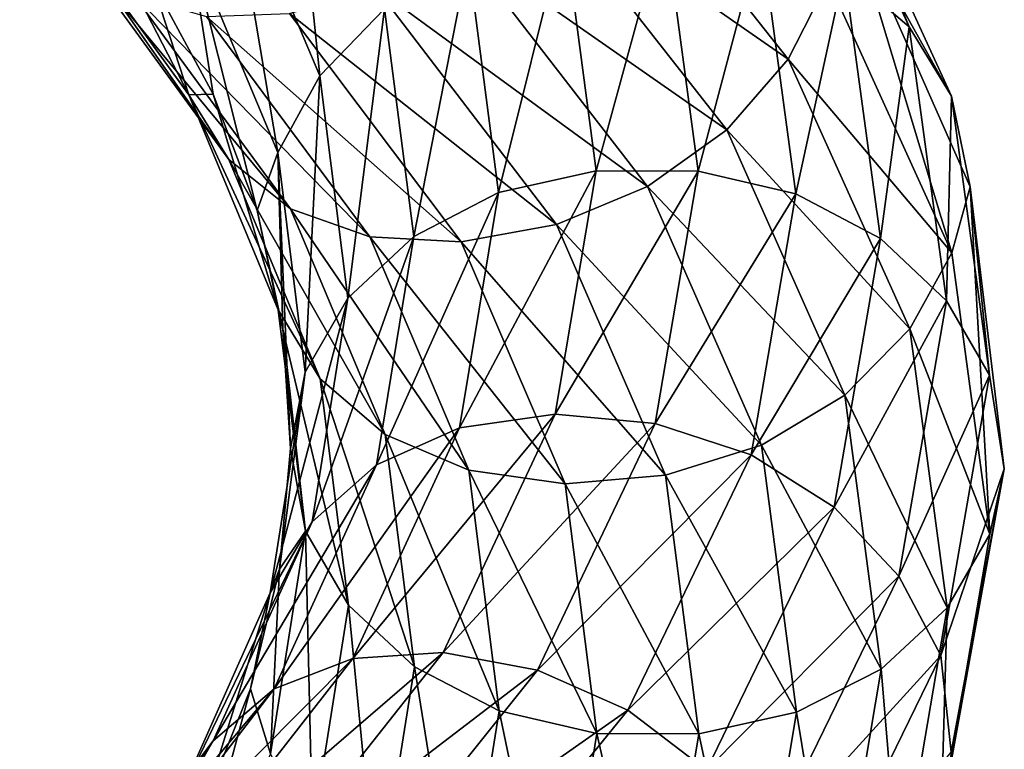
# Model space of a CAD drawing. Header units: metres. Extents: x -109 to 109, y -432 to 89.
# Tile 137 of 256: x 11.41 to 18.99, y -293.63 to -288.01. Entities that reach past the tile are written whole.
import ezdxf

# ---------------------------------------------------------------- set-up
doc = ezdxf.new("R2010")
doc.units = ezdxf.units.M
doc.layers.add('solid_506360_24502164_01', color=7, linetype='CONTINUOUS')

msp = doc.modelspace()

# ---------------------------------------------------------------- linework, layer by layer
at = {"layer": 'solid_506360_24502164_01'}
for points in [[(17.328354, -286.020233, 941.191772), (18.263601, -288.0625, 943.921387), (17.63615, -286.519287, 940.802734)], [(17.763147, -287.632416, 944.243225), (18.263601, -288.0625, 943.921387), (17.328354, -286.020233, 941.191772)], [(13.022345, -286.775665, 942.654907), (13.725189, -288.43924, 944.640015), (13.49581, -286.225037, 942.732727)], [(13.725189, -288.43924, 944.640015), (14.224208, -287.924683, 944.804321), (13.49581, -286.225037, 942.732727)], [(15.785538, -286.355072, 937.492249), (17.331911, -288.310181, 939.997742), (15.354316, -286.933624, 937.488464)], [(17.638065, -287.704987, 940.184448), (17.331911, -288.310181, 939.997742), (15.785538, -286.355072, 937.492249)], [(17.63615, -286.519287, 940.802734), (18.588013, -288.597565, 943.578918), (17.802084, -287.187683, 940.577637)], [(18.263601, -288.0625, 943.921387), (18.588013, -288.597565, 943.578918), (17.63615, -286.519287, 940.802734)], [(12.716191, -287.387756, 942.47168), (13.402511, -289.03064, 944.398621), (13.022345, -286.775665, 942.654907)], [(13.402511, -289.03064, 944.398621), (13.725189, -288.43924, 944.640015), (13.022345, -286.775665, 942.654907)], [(11.583381, -287.018372, 940.076416), (12.718105, -288.584991, 941.847412), (11.823144, -286.851959, 940.887268)], [(12.718105, -288.584991, 941.847412), (12.428482, -287.70108, 941.851624), (11.823144, -286.851959, 940.887268)], [(15.354316, -286.933624, 937.488464), (16.858446, -288.855988, 939.912903), (14.799435, -287.416718, 937.620483)], [(17.331911, -288.310181, 939.997742), (16.858446, -288.855988, 939.912903), (15.354316, -286.933624, 937.488464)], [(13.025904, -289.085083, 941.450684), (12.718105, -288.584991, 941.847412), (11.583381, -287.018372, 940.076416)], [(11.863716, -287.487244, 939.635437), (13.025904, -289.085083, 941.450684), (11.583381, -287.018372, 940.076416)], [(17.802084, -287.187683, 940.577637), (18.590031, -289.802582, 942.946533), (17.638065, -287.704987, 940.184448)], [(17.802084, -287.187683, 940.577637), (18.73246, -289.295319, 943.379517), (18.590031, -289.802582, 942.946533)], [(18.588013, -288.597565, 943.578918), (18.73246, -289.295319, 943.379517), (17.802084, -287.187683, 940.577637)], [(15.606207, -287.306213, 944.842773), (15.851796, -289.171478, 947.226196), (16.379431, -287.242737, 944.719971)], [(15.851796, -289.171478, 947.226196), (16.637188, -289.174805, 947.234558), (16.379431, -287.242737, 944.719971)], [(16.379431, -287.242737, 944.719971), (16.637188, -289.174805, 947.234558), (17.119905, -287.350677, 944.516418)], [(14.866327, -287.536041, 944.874146), (15.100273, -289.339569, 947.13031), (15.606207, -287.306213, 944.842773)], [(15.100273, -289.339569, 947.13031), (15.851796, -289.171478, 947.226196), (15.606207, -287.306213, 944.842773)], [(16.637188, -289.174805, 947.234558), (17.389315, -289.349213, 947.154724), (17.119905, -287.350677, 944.516418)], [(17.119905, -287.350677, 944.516418), (17.389315, -289.349213, 947.154724), (17.763147, -287.632416, 944.243225)], [(12.716191, -287.387756, 942.47168), (12.428482, -287.70108, 941.851624), (12.903859, -288.579987, 942.864624)], [(12.716191, -287.387756, 942.47168), (12.903859, -288.579987, 942.864624), (13.24246, -289.477997, 943.90863)], [(12.716191, -287.387756, 942.47168), (13.24246, -289.477997, 943.90863), (13.402511, -289.03064, 944.398621)], [(14.799435, -287.416718, 937.620483), (16.249208, -289.292725, 939.943848), (14.160075, -287.765228, 937.88269)], [(16.858446, -288.855988, 939.912903), (16.249208, -289.292725, 939.943848), (14.799435, -287.416718, 937.620483)], [(13.500731, -289.463318, 941.04425), (13.025904, -289.085083, 941.450684), (11.863716, -287.487244, 939.635437)], [(12.296179, -287.820953, 939.157288), (13.500731, -289.463318, 941.04425), (11.863716, -287.487244, 939.635437)], [(14.224208, -287.924683, 944.804321), (14.448049, -289.676758, 946.948242), (14.866327, -287.536041, 944.874146)], [(14.448049, -289.676758, 946.948242), (15.100273, -289.339569, 947.13031), (14.866327, -287.536041, 944.874146)], [(17.389315, -289.349213, 947.154724), (18.042679, -289.691833, 946.986633), (17.763147, -287.632416, 944.243225)], [(17.763147, -287.632416, 944.243225), (18.042679, -289.691833, 946.986633), (18.263601, -288.0625, 943.921387)], [(12.718105, -288.584991, 941.847412), (12.903859, -288.579987, 942.864624), (12.428482, -287.70108, 941.851624)], [(17.638065, -287.704987, 940.184448), (18.590031, -289.802582, 942.946533), (17.331911, -288.310181, 939.997742)], [(14.160075, -287.765228, 937.88269), (15.547217, -289.584595, 940.09198), (13.491902, -287.960083, 938.246765)], [(16.249208, -289.292725, 939.943848), (15.547217, -289.584595, 940.09198), (14.160075, -287.765228, 937.88269)], [(14.111032, -289.680756, 940.663574), (13.500731, -289.463318, 941.04425), (12.296179, -287.820953, 939.157288)], [(12.852029, -287.983734, 938.682129), (14.111032, -289.680756, 940.663574), (12.296179, -287.820953, 939.157288)], [(13.491902, -287.960083, 938.246765), (14.813588, -289.717957, 940.338806), (12.852029, -287.983734, 938.682129)], [(15.547217, -289.584595, 940.09198), (14.813588, -289.717957, 940.338806), (13.491902, -287.960083, 938.246765)], [(13.725189, -288.43924, 944.640015), (13.941177, -290.153503, 946.694763), (14.224208, -287.924683, 944.804321)], [(13.941177, -290.153503, 946.694763), (14.448049, -289.676758, 946.948242), (14.224208, -287.924683, 944.804321)], [(14.813588, -289.717957, 940.338806), (14.111032, -289.680756, 940.663574), (12.852029, -287.983734, 938.682129)], [(18.042679, -289.691833, 946.986633), (18.55101, -290.173004, 946.743958), (18.263601, -288.0625, 943.921387)], [(18.263601, -288.0625, 943.921387), (18.55101, -290.173004, 946.743958), (18.588013, -288.597565, 943.578918)], [(17.331911, -288.310181, 939.997742), (18.267353, -290.389038, 942.7005), (16.858446, -288.855988, 939.912903)], [(18.590031, -289.802582, 942.946533), (18.267353, -290.389038, 942.7005), (17.331911, -288.310181, 939.997742)], [(13.402511, -289.03064, 944.398621), (13.613421, -290.723145, 946.393372), (13.725189, -288.43924, 944.640015)], [(13.613421, -290.723145, 946.393372), (13.941177, -290.153503, 946.694763), (13.725189, -288.43924, 944.640015)], [(12.718105, -288.584991, 941.847412), (13.404529, -290.241333, 943.763245), (12.903859, -288.579987, 942.864624)], [(13.728939, -290.77536, 943.414001), (13.404529, -290.241333, 943.763245), (12.718105, -288.584991, 941.847412)], [(13.025904, -289.085083, 941.450684), (13.728939, -290.77536, 943.414001), (12.718105, -288.584991, 941.847412)], [(13.404529, -290.241333, 943.763245), (13.24246, -289.477997, 943.90863), (12.903859, -288.579987, 942.864624)], [(18.55101, -290.173004, 946.743958), (18.880526, -290.745667, 946.449463), (18.588013, -288.597565, 943.578918)], [(18.588013, -288.597565, 943.578918), (18.880526, -290.745667, 946.449463), (18.73246, -289.295319, 943.379517)], [(16.858446, -288.855988, 939.912903), (17.768333, -290.89917, 942.52887), (16.249208, -289.292725, 939.943848)], [(18.267353, -290.389038, 942.7005), (17.768333, -290.89917, 942.52887), (16.858446, -288.855988, 939.912903)], [(14.229394, -291.201935, 943.084412), (13.728939, -290.77536, 943.414001), (13.025904, -289.085083, 941.450684)], [(13.500731, -289.463318, 941.04425), (14.229394, -291.201935, 943.084412), (13.025904, -289.085083, 941.450684)], [(13.402511, -289.03064, 944.398621), (13.24246, -289.477997, 943.90863), (13.441157, -290.389893, 944.972595)], [(13.402511, -289.03064, 944.398621), (13.441157, -290.389893, 944.972595), (13.498661, -291.312225, 946.047424)], [(13.402511, -289.03064, 944.398621), (13.498661, -291.312225, 946.047424), (13.613421, -290.723145, 946.393372)], [(14.801599, -291.152588, 949.373169), (15.538257, -291.046844, 949.595703), (15.851796, -289.171478, 947.226196)], [(15.100273, -289.339569, 947.13031), (14.801599, -291.152588, 949.373169), (15.851796, -289.171478, 947.226196)], [(15.851796, -289.171478, 947.226196), (15.538257, -291.046844, 949.595703), (16.637188, -289.174805, 947.234558)], [(15.538257, -291.046844, 949.595703), (16.308115, -291.117554, 949.734619), (16.637188, -289.174805, 947.234558)], [(16.637188, -289.174805, 947.234558), (16.308115, -291.117554, 949.734619), (17.389315, -289.349213, 947.154724)], [(16.249208, -289.292725, 939.943848), (17.126213, -291.285431, 942.451538), (15.547217, -289.584595, 940.09198)], [(17.768333, -290.89917, 942.52887), (17.126213, -291.285431, 942.451538), (16.249208, -289.292725, 939.943848)], [(18.73246, -289.295319, 943.379517), (18.882574, -291.970673, 945.80249), (18.590031, -289.802582, 942.946533)], [(18.73246, -289.295319, 943.379517), (18.994854, -291.46759, 946.266541), (18.882574, -291.970673, 945.80249)], [(18.880526, -290.745667, 946.449463), (18.994854, -291.46759, 946.266541), (18.73246, -289.295319, 943.379517)], [(14.162274, -291.437775, 949.079407), (14.801599, -291.152588, 949.373169), (15.100273, -289.339569, 947.13031)], [(14.448049, -289.676758, 946.948242), (14.162274, -291.437775, 949.079407), (15.100273, -289.339569, 947.13031)], [(16.308115, -291.117554, 949.734619), (17.045364, -291.359039, 949.777832), (17.389315, -289.349213, 947.154724)], [(17.389315, -289.349213, 947.154724), (17.045364, -291.359039, 949.777832), (18.042679, -289.691833, 946.986633)], [(13.404529, -290.241333, 943.763245), (13.441157, -290.389893, 944.972595), (13.24246, -289.477997, 943.90863)], [(14.872635, -291.478821, 942.804993), (14.229394, -291.201935, 943.084412), (13.500731, -289.463318, 941.04425)], [(14.111032, -289.680756, 940.663574), (14.872635, -291.478821, 942.804993), (13.500731, -289.463318, 941.04425)], [(15.547217, -289.584595, 940.09198), (16.386333, -291.515717, 942.4776), (14.813588, -289.717957, 940.338806)], [(17.126213, -291.285431, 942.451538), (16.386333, -291.515717, 942.4776), (15.547217, -289.584595, 940.09198)], [(13.665428, -291.876312, 948.737183), (14.162274, -291.437775, 949.079407), (14.448049, -289.676758, 946.948242)], [(13.941177, -290.153503, 946.694763), (13.665428, -291.876312, 948.737183), (14.448049, -289.676758, 946.948242)], [(15.61311, -291.582153, 942.598816), (14.872635, -291.478821, 942.804993), (14.111032, -289.680756, 940.663574)], [(14.813588, -289.717957, 940.338806), (15.61311, -291.582153, 942.598816), (14.111032, -289.680756, 940.663574)], [(17.045364, -291.359039, 949.777832), (17.685806, -291.763062, 949.714355), (18.042679, -289.691833, 946.986633)], [(18.042679, -289.691833, 946.986633), (17.685806, -291.763062, 949.714355), (18.55101, -290.173004, 946.743958)], [(16.386333, -291.515717, 942.4776), (15.61311, -291.582153, 942.598816), (14.813588, -289.717957, 940.338806)], [(18.590031, -289.802582, 942.946533), (18.882574, -291.970673, 945.80249), (18.267353, -290.389038, 942.7005)], [(13.344155, -292.423889, 948.375977), (13.665428, -291.876312, 948.737183), (13.941177, -290.153503, 946.694763)], [(13.613421, -290.723145, 946.393372), (13.344155, -292.423889, 948.375977), (13.941177, -290.153503, 946.694763)], [(17.685806, -291.763062, 949.714355), (18.18408, -292.295654, 949.550293), (18.55101, -290.173004, 946.743958)], [(18.55101, -290.173004, 946.743958), (18.18408, -292.295654, 949.550293), (18.880526, -290.745667, 946.449463)], [(13.404529, -290.241333, 943.763245), (13.615471, -291.947784, 945.746521), (13.441157, -290.389893, 944.972595)], [(13.944987, -292.517242, 945.44635), (13.615471, -291.947784, 945.746521), (13.404529, -290.241333, 943.763245)], [(13.728939, -290.77536, 943.414001), (13.944987, -292.517242, 945.44635), (13.404529, -290.241333, 943.763245)], [(13.615471, -291.947784, 945.746521), (13.498661, -291.312225, 946.047424), (13.441157, -290.389893, 944.972595)], [(18.267353, -290.389038, 942.7005), (18.554819, -292.537384, 945.495239), (17.768333, -290.89917, 942.52887)], [(18.882574, -291.970673, 945.80249), (18.554819, -292.537384, 945.495239), (18.267353, -290.389038, 942.7005)], [(13.613421, -290.723145, 946.393372), (13.414883, -292.239685, 947.121948), (13.344155, -292.423889, 948.375977)], [(13.613421, -290.723145, 946.393372), (13.498661, -291.312225, 946.047424), (13.414883, -292.239685, 947.121948)], [(18.18408, -292.295654, 949.550293), (18.507078, -292.906097, 949.303467), (18.880526, -290.745667, 946.449463)], [(18.880526, -290.745667, 946.449463), (18.507078, -292.906097, 949.303467), (18.994854, -291.46759, 946.266541)], [(14.453317, -292.994354, 945.195984), (13.944987, -292.517242, 945.44635), (13.728939, -290.77536, 943.414001)], [(14.229394, -291.201935, 943.084412), (14.453317, -292.994354, 945.195984), (13.728939, -290.77536, 943.414001)], [(17.768333, -290.89917, 942.52887), (18.047947, -293.010132, 945.234131), (17.126213, -291.285431, 942.451538)], [(18.554819, -292.537384, 945.495239), (18.047947, -293.010132, 945.234131), (17.768333, -290.89917, 942.52887)], [(13.97831, -292.928406, 951.513428), (14.673993, -292.883362, 951.857483), (15.538257, -291.046844, 949.595703)], [(14.801599, -291.152588, 949.373169), (13.97831, -292.928406, 951.513428), (15.538257, -291.046844, 949.595703)], [(15.538257, -291.046844, 949.595703), (14.673993, -292.883362, 951.857483), (16.308115, -291.117554, 949.734619)], [(14.673993, -292.883362, 951.857483), (15.401031, -293.019684, 952.121582), (16.308115, -291.117554, 949.734619)], [(16.308115, -291.117554, 949.734619), (15.401031, -293.019684, 952.121582), (17.045364, -291.359039, 949.777832)], [(13.374546, -293.162903, 951.112427), (13.97831, -292.928406, 951.513428), (14.801599, -291.152588, 949.373169)], [(14.162274, -291.437775, 949.079407), (13.374546, -293.162903, 951.112427), (14.801599, -291.152588, 949.373169)], [(15.106681, -293.333374, 945.020935), (14.453317, -292.994354, 945.195984), (14.229394, -291.201935, 943.084412)], [(14.872635, -291.478821, 942.804993), (15.106681, -293.333374, 945.020935), (14.229394, -291.201935, 943.084412)], [(17.126213, -291.285431, 942.451538), (17.395723, -293.343567, 945.045105), (16.386333, -291.515717, 942.4776)], [(18.047947, -293.010132, 945.234131), (17.395723, -293.343567, 945.045105), (17.126213, -291.285431, 942.451538)], [(13.615471, -291.947784, 945.746521), (13.414883, -292.239685, 947.121948), (13.498661, -291.312225, 946.047424)], [(15.401031, -293.019684, 952.121582), (16.097273, -293.326385, 952.282837), (17.045364, -291.359039, 949.777832)], [(17.045364, -291.359039, 949.777832), (16.097273, -293.326385, 952.282837), (17.685806, -291.763062, 949.714355)], [(12.905335, -293.564117, 950.684998), (13.374546, -293.162903, 951.112427), (14.162274, -291.437775, 949.079407)], [(13.665428, -291.876312, 948.737183), (12.905335, -293.564117, 950.684998), (14.162274, -291.437775, 949.079407)], [(15.858808, -293.505829, 944.937012), (15.106681, -293.333374, 945.020935), (14.872635, -291.478821, 942.804993)], [(15.61311, -291.582153, 942.598816), (15.858808, -293.505829, 944.937012), (14.872635, -291.478821, 942.804993)], [(16.386333, -291.515717, 942.4776), (16.644199, -293.509369, 944.945313), (15.61311, -291.582153, 942.598816)], [(17.395723, -293.343567, 945.045105), (16.644199, -293.509369, 944.945313), (16.386333, -291.515717, 942.4776)], [(18.507078, -292.906097, 949.303467), (18.585606, -293.651062, 949.133606), (18.994854, -291.46759, 946.266541)], [(18.994854, -291.46759, 946.266541), (18.509089, -294.15097, 948.641846), (18.882574, -291.970673, 945.80249)], [(18.994854, -291.46759, 946.266541), (18.585606, -293.651062, 949.133606), (18.509089, -294.15097, 948.641846)], [(16.644199, -293.509369, 944.945313), (15.858808, -293.505829, 944.937012), (15.61311, -291.582153, 942.598816)], [(16.097273, -293.326385, 952.282837), (16.702091, -293.79007, 952.319641), (17.685806, -291.763062, 949.714355)], [(17.685806, -291.763062, 949.714355), (16.702091, -293.79007, 952.319641), (18.18408, -292.295654, 949.550293)], [(12.601932, -294.090118, 950.266357), (12.905335, -293.564117, 950.684998), (13.665428, -291.876312, 948.737183)], [(13.344155, -292.423889, 948.375977), (12.601932, -294.090118, 950.266357), (13.665428, -291.876312, 948.737183)], [(13.615471, -291.947784, 945.746521), (13.346165, -293.662384, 947.717712), (13.414883, -292.239685, 947.121948)], [(13.669163, -294.267487, 947.466187), (13.346165, -293.662384, 947.717712), (13.615471, -291.947784, 945.746521)], [(13.944987, -292.517242, 945.44635), (13.669163, -294.267487, 947.466187), (13.615471, -291.947784, 945.746521)], [(18.882574, -291.970673, 945.80249), (18.509089, -294.15097, 948.641846), (18.554819, -292.537384, 945.495239)], [(13.346165, -293.662384, 947.717712), (13.190403, -293.162415, 948.17981), (13.414883, -292.239685, 947.121948)], [(13.344155, -292.423889, 948.375977), (13.414883, -292.239685, 947.121948), (13.190403, -293.162415, 948.17981)], [(16.702091, -293.79007, 952.319641), (17.172653, -294.372589, 952.230896), (18.18408, -292.295654, 949.550293)], [(18.18408, -292.295654, 949.550293), (17.172653, -294.372589, 952.230896), (18.507078, -292.906097, 949.303467)], [(13.344155, -292.423889, 948.375977), (12.827064, -294.072205, 949.206604), (12.601932, -294.090118, 950.266357)], [(13.344155, -292.423889, 948.375977), (13.190403, -293.162415, 948.17981), (12.827064, -294.072205, 949.206604)], [(14.167438, -294.795471, 947.294678), (13.669163, -294.267487, 947.466187), (13.944987, -292.517242, 945.44635)], [(14.453317, -292.994354, 945.195984), (14.167438, -294.795471, 947.294678), (13.944987, -292.517242, 945.44635)], [(18.554819, -292.537384, 945.495239), (18.187815, -294.697662, 948.273621), (18.047947, -293.010132, 945.234131)], [(18.509089, -294.15097, 948.641846), (18.187815, -294.697662, 948.273621), (18.554819, -292.537384, 945.495239)], [(12.661509, -294.622009, 953.467468), (13.291657, -294.633911, 953.923767), (14.673993, -292.883362, 951.857483)], [(13.97831, -292.928406, 951.513428), (12.661509, -294.622009, 953.467468), (14.673993, -292.883362, 951.857483)], [(14.673993, -292.883362, 951.857483), (13.291657, -294.633911, 953.923767), (15.401031, -293.019684, 952.121582)], [(12.114621, -294.808929, 952.967407), (12.661509, -294.622009, 953.467468), (13.97831, -292.928406, 951.513428)], [(13.374546, -293.162903, 951.112427), (12.114621, -294.808929, 952.967407), (13.97831, -292.928406, 951.513428)], [(17.172653, -294.372589, 952.230896), (17.477684, -295.019592, 952.029663), (18.507078, -292.906097, 949.303467)], [(18.507078, -292.906097, 949.303467), (17.477684, -295.019592, 952.029663), (18.585606, -293.651062, 949.133606)], [(13.291657, -294.633911, 953.923767), (13.950205, -294.831696, 954.303467), (15.401031, -293.019684, 952.121582)], [(15.401031, -293.019684, 952.121582), (13.950205, -294.831696, 954.303467), (16.097273, -293.326385, 952.282837)], [(14.807878, -295.197113, 947.223389), (14.167438, -294.795471, 947.294678), (14.453317, -292.994354, 945.195984)], [(15.106681, -293.333374, 945.020935), (14.807878, -295.197113, 947.223389), (14.453317, -292.994354, 945.195984)], [(18.047947, -293.010132, 945.234131), (17.690969, -295.132599, 947.923401), (17.395723, -293.343567, 945.045105)], [(18.187815, -294.697662, 948.273621), (17.690969, -295.132599, 947.923401), (18.047947, -293.010132, 945.234131)], [(11.689612, -295.175049, 952.461182), (12.114621, -294.808929, 952.967407), (13.374546, -293.162903, 951.112427)], [(12.905335, -293.564117, 950.684998), (11.689612, -295.175049, 952.461182), (13.374546, -293.162903, 951.112427)], [(12.603829, -295.341827, 949.596802), (12.827064, -294.072205, 949.206604), (13.190403, -293.162415, 948.17981)], [(13.346165, -293.662384, 947.717712), (12.603829, -295.341827, 949.596802), (13.190403, -293.162415, 948.17981)], [(13.950205, -294.831696, 954.303467), (14.58086, -295.199463, 954.573547), (16.097273, -293.326385, 952.282837)], [(16.097273, -293.326385, 952.282837), (14.58086, -295.199463, 954.573547), (16.702091, -293.79007, 952.319641)], [(15.545129, -295.439301, 947.261047), (14.807878, -295.197113, 947.223389), (15.106681, -293.333374, 945.020935)], [(15.858808, -293.505829, 944.937012), (15.545129, -295.439301, 947.261047), (15.106681, -293.333374, 945.020935)], [(17.395723, -293.343567, 945.045105), (17.051645, -295.412659, 947.623291), (16.644199, -293.509369, 944.945313)], [(17.690969, -295.132599, 947.923401), (17.051645, -295.412659, 947.623291), (17.395723, -293.343567, 945.045105)], [(11.41479, -295.680695, 951.989319), (11.689612, -295.175049, 952.461182), (12.905335, -293.564117, 950.684998)], [(12.601932, -294.090118, 950.266357), (11.41479, -295.680695, 951.989319), (12.905335, -293.564117, 950.684998)], [(16.314987, -295.513397, 947.398132), (15.545129, -295.439301, 947.261047), (15.858808, -293.505829, 944.937012)], [(16.644199, -293.509369, 944.945313), (16.314987, -295.513397, 947.398132), (15.858808, -293.505829, 944.937012)], [(17.051645, -295.412659, 947.623291), (16.314987, -295.513397, 947.398132), (16.644199, -293.509369, 944.945313)]]:
    msp.add_3dface(points, dxfattribs=at)

doc.saveas('drawing.dxf')
